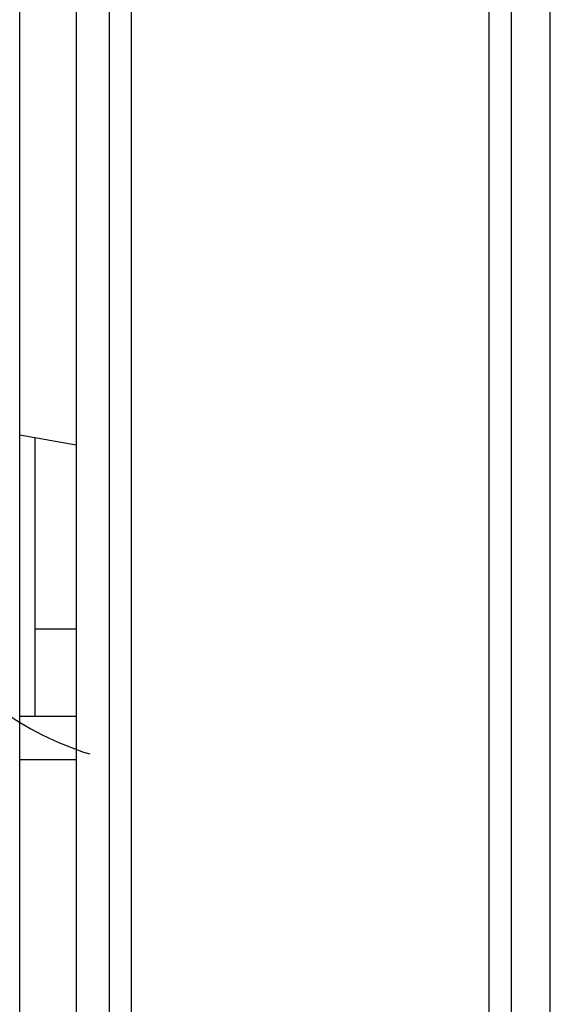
# Model space of a CAD drawing. Header units: millimetres. Extents: x 0 to 2200, y 0 to 2000.
# Tile 22 of 52: x 834 to 846, y 1013 to 1036. Entities that reach past the tile are written whole.
import ezdxf

# ---------------------------------------------------------------- set-up
doc = ezdxf.new("R2010")
doc.units = ezdxf.units.MM
doc.header["$LTSCALE"] = 130.37037
doc.layers.get('0').update_dxf_attribs({"linetype": 'CONTINUOUS'})
doc.layers.add('00_COMPONENTS', color=7, linetype='CONTINUOUS')
doc.layers.add('FASEN', color=7, linetype='CONTINUOUS')

msp = doc.modelspace()

# ---------------------------------------------------------------- linework, layer by layer
at = {"color": 3, "linetype": 'CONTINUOUS'}
for p, q in [((833.817, 967.282), (833.817, 1098.582)), ((834.167, 1021.782), (834.167, 1026.159)), ((833.817, 1019.782), (834.167, 1019.782))]:
    msp.add_line(p, q, dxfattribs=at)
at = {"color": 7, "linetype": 'CONTINUOUS'}
msp.add_line((833.817, 1026.22), (835.113, 1025.992), dxfattribs=at)
msp.add_arc((837.567, 1025.785), 7.2, 233.8965, 252.65, dxfattribs=at)
at = {"layer": '00_COMPONENTS', "color": 7, "linetype": 'CONTINUOUS'}
msp.add_line((835.113, 1098.283), (835.113, 959.93), dxfattribs=at)
at = {"layer": '00_COMPONENTS', "color": 9, "linetype": 'CONTINUOUS'}
for p, q in [((835.875, 969.783), (835.875, 1098.283)), ((836.374, 1098.283), (836.374, 969.783)), ((844.577, 983.084), (844.577, 1036.269)), ((845.076, 1036.269), (845.076, 983.084)), ((845.977, 984.901), (845.977, 1035.908))]:
    msp.add_line(p, q, dxfattribs=at)
at = {"layer": 'FASEN', "color": 3, "linetype": 'CONTINUOUS'}
msp.add_line((834.167, 1019.782), (834.167, 1021.782), dxfattribs=at)
at = {"layer": 'FASEN', "color": 7, "linetype": 'CONTINUOUS'}
for p, q in [((834.167, 1021.782), (835.113, 1021.782)), ((834.167, 1019.782), (835.113, 1019.782)), ((835.113, 1018.782), (833.817, 1018.782))]:
    msp.add_line(p, q, dxfattribs=at)

doc.saveas('drawing.dxf')
